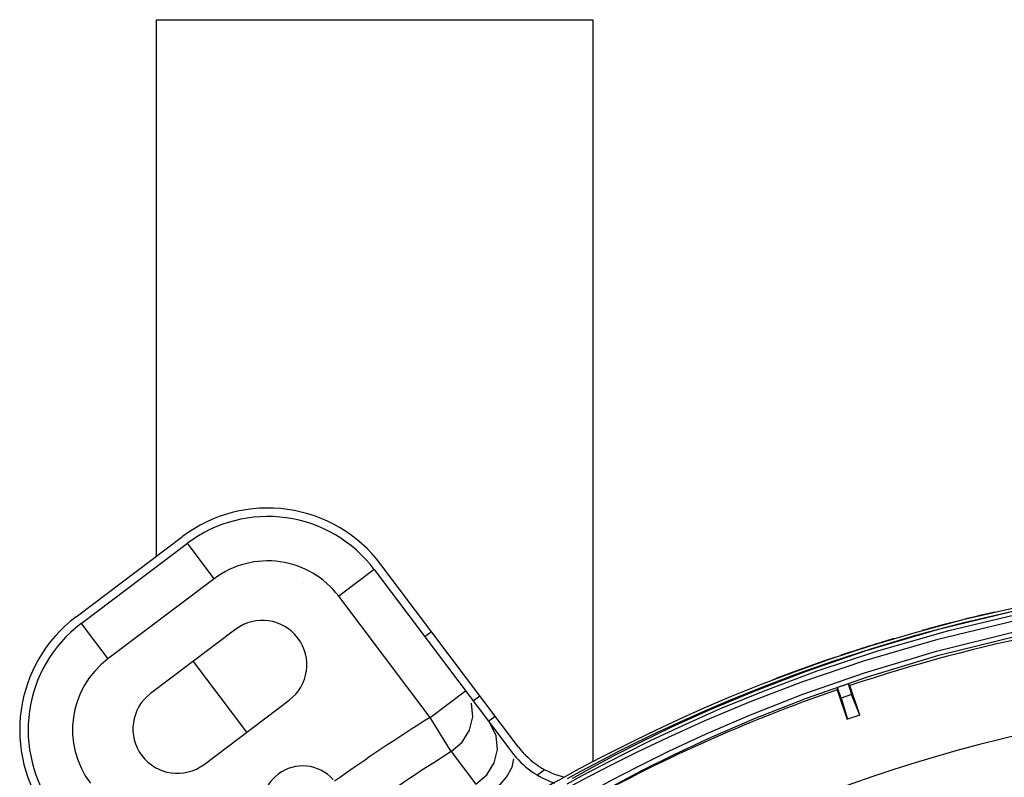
# Model space of a CAD drawing. Extents: x 40.7 to 137.4, y -250.8 to -221.5.
# Tile 192 of 256: x 71.347 to 71.482, y -246.99 to -246.886. Entities that reach past the tile are written whole.
import ezdxf

# ---------------------------------------------------------------- set-up
doc = ezdxf.new("R2010")
doc.units = 0
doc.header["$MEASUREMENT"] = 0
doc.layers.get('0').update_dxf_attribs({"linetype": 'CONTINUOUS'})
doc.layers.add('I_ARQ', color=8, linetype='CONTINUOUS')

msp = doc.modelspace()

# ---------------------------------------------------------------- linework, layer by layer
at = {"color": 5}
for p, q in [((71.36570448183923, -246.9593544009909), (71.36570448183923, -246.8856005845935)), ((71.36570448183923, -246.8856005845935), (71.42570448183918, -246.8856005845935)), ((71.42570448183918, -246.8856005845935), (71.42570448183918, -246.9876099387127))]:
    msp.add_line(p, q, dxfattribs=at)
at = {"color": 6, "linetype": 'Continuous'}
for p, q in [((71.35466488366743, -246.9676733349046), (71.36928966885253, -246.9566527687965)), ((71.35536285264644, -246.9685995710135), (71.36998763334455, -246.9575790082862)), ((71.37366115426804, -246.9624539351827), (71.36998763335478, -246.9575790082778)), ((71.41549785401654, -246.9856176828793), (71.39655921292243, -246.9604852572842)), ((71.37366115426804, -246.9624539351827), (71.35903637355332, -246.9734744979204)), ((71.39563297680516, -246.9611832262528), (71.3907580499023, -246.964856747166)), ((71.39563297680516, -246.9611832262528), (71.41457162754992, -246.9863156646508)), ((71.40331708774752, -246.9815231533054), (71.39075804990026, -246.964856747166)), ((71.48422843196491, -246.9663528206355), (71.47657785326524, -246.9681243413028)), ((71.47686860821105, -246.9684292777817), (71.48439414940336, -246.9666919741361)), ((71.35536285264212, -246.9685995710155), (71.35903637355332, -246.9734744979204)), ((71.47657785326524, -246.9681243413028), (71.46981992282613, -246.9699250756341)), ((71.47009466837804, -246.9702280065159), (71.47686860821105, -246.9684292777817)), ((71.37660690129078, -246.9694059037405), (71.36490707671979, -246.9782223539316)), ((71.40258481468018, -246.9704086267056), (71.40351105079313, -246.9697106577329)), ((71.46981992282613, -246.9699250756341), (71.4637744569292, -246.9717281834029)), ((71.46402761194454, -246.9720326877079), (71.47009466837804, -246.9702280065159)), ((71.4637744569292, -246.9717281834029), (71.45832399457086, -246.973513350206)), ((71.45856287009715, -246.9738188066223), (71.46402761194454, -246.9720326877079)), ((71.4613881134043, -246.97244181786), (71.4606434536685, -246.9726882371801)), ((71.46172177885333, -246.9723466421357), (71.46139148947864, -246.9724524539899)), ((71.37075698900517, -246.9738141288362), (71.37810403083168, -246.983563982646)), ((71.45832399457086, -246.973513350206), (71.45336153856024, -246.9752735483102)), ((71.45359628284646, -246.9755774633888), (71.45856287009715, -246.9738188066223)), ((71.44906879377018, -246.9772957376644), (71.45359628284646, -246.9755774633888)), ((71.46077644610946, -246.9769100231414), (71.46101501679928, -246.9771446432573)), ((71.46077644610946, -246.9769100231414), (71.46127434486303, -246.9783554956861)), ((71.46240933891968, -246.9811925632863), (71.46101501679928, -246.9771446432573)), ((71.40331708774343, -246.981523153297), (71.40819201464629, -246.9778496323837)), ((71.4092387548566, -246.9792387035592), (71.4101649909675, -246.9785407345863)), ((71.45932507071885, -246.9774032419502), (71.4592811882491, -246.9777338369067)), ((71.4592811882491, -246.9777338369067), (71.46067795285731, -246.9817889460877)), ((71.45982502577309, -246.9788547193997), (71.45932507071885, -246.9774032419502)), ((71.46127434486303, -246.9783554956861), (71.45982502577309, -246.9788547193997)), ((71.46237911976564, -246.9812029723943), (71.46127434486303, -246.9783554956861)), ((71.3722541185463, -246.9879722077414), (71.38395394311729, -246.9791557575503)), ((71.45982502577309, -246.9788547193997), (71.46070817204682, -246.9817785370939)), ((71.41133988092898, -246.9820269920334), (71.41226611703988, -246.9813290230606)), ((71.46237911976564, -246.9812029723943), (71.46070817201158, -246.9817785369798)), ((71.40624338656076, -246.9862180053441), (71.40331708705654, -246.9815231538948)), ((71.40624338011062, -246.9862179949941), (71.40961155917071, -246.9907069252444)), ((71.41804000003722, -246.9894367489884), (71.41904796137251, -246.9886771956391)), ((71.42324198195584, -246.9889277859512), (71.4220239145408, -246.9895952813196)), ((71.42218924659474, -246.9906561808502), (71.42424366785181, -246.989522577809)), ((71.42223069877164, -246.9898994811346), (71.42345460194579, -246.9892290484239)), ((71.42561698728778, -246.9883971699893), (71.42320474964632, -246.9897225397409)), ((71.42519325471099, -246.9896339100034), (71.4228619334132, -246.9908854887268)), ((71.42292155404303, -246.9898815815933), (71.42321916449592, -246.9897140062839))]:
    msp.add_line(p, q, dxfattribs=at)
for points in [[(71.42424366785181, -246.989522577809), (71.42679542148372, -246.9881557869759), (71.42990208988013, -246.9865464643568), (71.43362815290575, -246.984696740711), (71.4380492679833, -246.9826125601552), (71.44326070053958, -246.9803046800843), (71.44937776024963, -246.9777940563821), (71.45653214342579, -246.9751199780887), (71.4648850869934, -246.9723431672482), (71.47465241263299, -246.9695497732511), (71.48543625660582, -246.9670123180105), (71.49666961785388, -246.964958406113), (71.50821062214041, -246.9634581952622)], [(71.51959205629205, -246.9634400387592), (71.5075467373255, -246.9643951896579), (71.49556415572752, -246.9659996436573), (71.48391701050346, -246.9681903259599), (71.47291605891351, -246.9708490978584), (71.46302133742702, -246.9737475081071), (71.45451132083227, -246.9766394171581), (71.4473014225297, -246.9793890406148), (71.44118888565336, -246.9819429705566), (71.4360360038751, -246.9842593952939), (71.43171601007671, -246.9863216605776), (71.42812573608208, -246.9881170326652), (71.42519325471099, -246.9896339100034)], [(71.42535241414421, -246.9917334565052), (71.42827229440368, -246.9901484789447), (71.43184639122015, -246.9882887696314), (71.43615412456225, -246.9861590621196), (71.4412917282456, -246.9837719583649), (71.44737623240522, -246.981151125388), (71.45455469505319, -246.9783346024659), (71.4630200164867, -246.9753799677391), (71.47291376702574, -246.972408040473), (71.48396859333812, -246.9696751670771), (71.49564431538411, -246.9674370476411), (71.50758645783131, -246.965815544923), (71.51966594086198, -246.9648470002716)], [(71.49572210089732, -246.9646199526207), (71.48402000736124, -246.9668264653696), (71.47302826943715, -246.9694978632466), (71.4632358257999, -246.9723851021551), (71.4548878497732, -246.9752401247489), (71.44775505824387, -246.9779792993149), (71.44167710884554, -246.9805403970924), (71.43652985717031, -246.9828798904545), (71.43219729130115, -246.9849761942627), (71.42858600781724, -246.9868164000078), (71.42561698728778, -246.9883971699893)], [(71.42379372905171, -246.9935555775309), (71.42609660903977, -246.9922386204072), (71.42898337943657, -246.9906508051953), (71.4325227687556, -246.9887902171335), (71.43679082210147, -246.9866635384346), (71.44188656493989, -246.9842818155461), (71.44792746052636, -246.9816683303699), (71.45504640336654, -246.9788661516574), (71.46344069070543, -246.9759291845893), (71.47326324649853, -246.9729732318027), (71.48423633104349, -246.9702568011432), (71.49579716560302, -246.9680372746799), (71.50765731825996, -246.966423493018), (71.51969794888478, -246.9654565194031)], [(71.45336153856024, -246.9752735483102), (71.44883948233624, -246.9769922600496), (71.44471896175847, -246.9786559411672), (71.4409502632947, -246.9802609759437), (71.43750947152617, -246.9817975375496), (71.43438293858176, -246.9832539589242), (71.43154643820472, -246.9846258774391), (71.42898175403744, -246.985908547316), (71.42670083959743, -246.987083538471), (71.42478145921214, -246.9880975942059), (71.42324198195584, -246.9889277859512)], [(71.42345460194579, -246.9892290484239), (71.42500284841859, -246.9883945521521), (71.42691235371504, -246.9873862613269), (71.42917999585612, -246.9862186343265), (71.43174562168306, -246.9849360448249), (71.43458892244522, -246.9835615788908), (71.43772223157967, -246.982103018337), (71.44116382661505, -246.9805673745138), (71.44493667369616, -246.9789621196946), (71.44906879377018, -246.9772957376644)], [(71.40624338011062, -246.9862179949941), (71.40774196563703, -246.9848978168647), (71.40874001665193, -246.9832784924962), (71.4092002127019, -246.9814366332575), (71.40902728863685, -246.9795496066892)], [(71.40961155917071, -246.9907069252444), (71.41111392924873, -246.9893875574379), (71.41211519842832, -246.9877676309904), (71.41257779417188, -246.9859239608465), (71.4124058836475, -246.9840345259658), (71.41157004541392, -246.9823324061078)], [(71.41114917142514, -246.9923406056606), (71.4126422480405, -246.9910830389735), (71.41382822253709, -246.9897156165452), (71.4145883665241, -246.9883774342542), (71.41484566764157, -246.9872040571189)], [(71.4220239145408, -246.9895952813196), (71.42107436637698, -246.9901220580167), (71.42034968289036, -246.9905277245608), (71.41923765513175, -246.9911544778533)]]:
    msp.add_lwpolyline(points, dxfattribs=at)
for centre, radius, start, end in [((71.3810081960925, -246.9722037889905), 0.01947198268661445, 36.99998352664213, 126.9999835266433), ((71.3810081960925, -246.9722037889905), 0.01831220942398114, 37.00000000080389, 127.000000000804), ((71.3810081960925, -246.9722037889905), 0.01220813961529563, 37.00000000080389, 127.000000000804), ((71.53132658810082, -247.1868971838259), 0.2212235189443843, 94.00604468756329, 108.5317705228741), ((71.36638341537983, -246.9832243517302), 0.01947198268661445, 127.000000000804, 217.0000000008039), ((71.53132661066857, -247.1869443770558), 0.2256064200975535, 103.004050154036, 103.8906692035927), ((71.53132660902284, -247.1869404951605), 0.2256064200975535, 102.9013591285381, 103.0064132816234), ((71.36638341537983, -246.9832243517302), 0.01831220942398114, 127.000000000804, 217.0000000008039), ((71.38028042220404, -246.9742808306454), 0.006104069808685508, 307.000000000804, 126.9999999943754), ((71.53132661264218, -247.1869490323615), 0.2256064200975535, 103.8903810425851, 105.4621951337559), ((71.53132660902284, -247.1869404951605), 0.2256064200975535, 105.4635263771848, 105.5182990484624), ((71.53132661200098, -247.1869475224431), 0.2256064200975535, 107.2252257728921, 107.9736511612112), ((71.53132661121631, -247.1869456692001), 0.2256064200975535, 106.8504430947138, 107.2253532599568), ((71.53132661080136, -247.1869446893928), 0.2256064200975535, 106.5505413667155, 106.8505151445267), ((71.53132660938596, -247.186941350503), 0.2256064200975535, 108.6946009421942, 109.3994917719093), ((71.53132660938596, -247.186941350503), 0.2256064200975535, 108.3918909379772, 108.5008967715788), ((71.53132660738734, -247.18693663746), 0.2256064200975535, 108.2627038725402, 108.3965418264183), ((71.36638341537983, -246.9832243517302), 0.01220813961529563, 127.000000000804, 217.0000000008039), ((71.53132661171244, -247.1869468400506), 0.2256064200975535, 109.4028961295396, 111.0393501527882), ((71.53132658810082, -247.1868971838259), 0.2215218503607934, 108.570989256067, 108.9674664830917), ((71.36858059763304, -246.9830972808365), 0.006104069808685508, 127.000000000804, 306.9999999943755), ((71.53132658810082, -247.1868971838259), 0.2212235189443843, 109.0060446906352, 119.2502200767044), ((71.53132658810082, -247.1868971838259), 0.2420019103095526, 121.9352605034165, 125.6711428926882), ((71.53132658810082, -247.1868971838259), 0.2364697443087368, 121.9352604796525, 125.6425374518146), ((71.42432148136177, -246.9789686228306), 0.01220813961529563, 217.0000000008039, 251.3257071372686), ((71.42432148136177, -246.9789686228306), 0.01104836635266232, 217.0000000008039, 256.8274275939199), ((71.38581842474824, -246.9938013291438), 0.005613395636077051, 41.87818493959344, 212.1248369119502)]:
    msp.add_arc(centre, radius, start, end, dxfattribs=at)
at = {"color": 155}
msp.add_arc((71.53132658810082, -247.1868971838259), 0.2083655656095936, 94.44620732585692, 121.4670103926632, dxfattribs=at)
at = {"layer": 'I_ARQ', "ltscale": 10}
msp.add_line((71.38596912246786, -246.9630820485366), (71.38596912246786, -246.9630820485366), dxfattribs=at)

doc.saveas('drawing.dxf')
